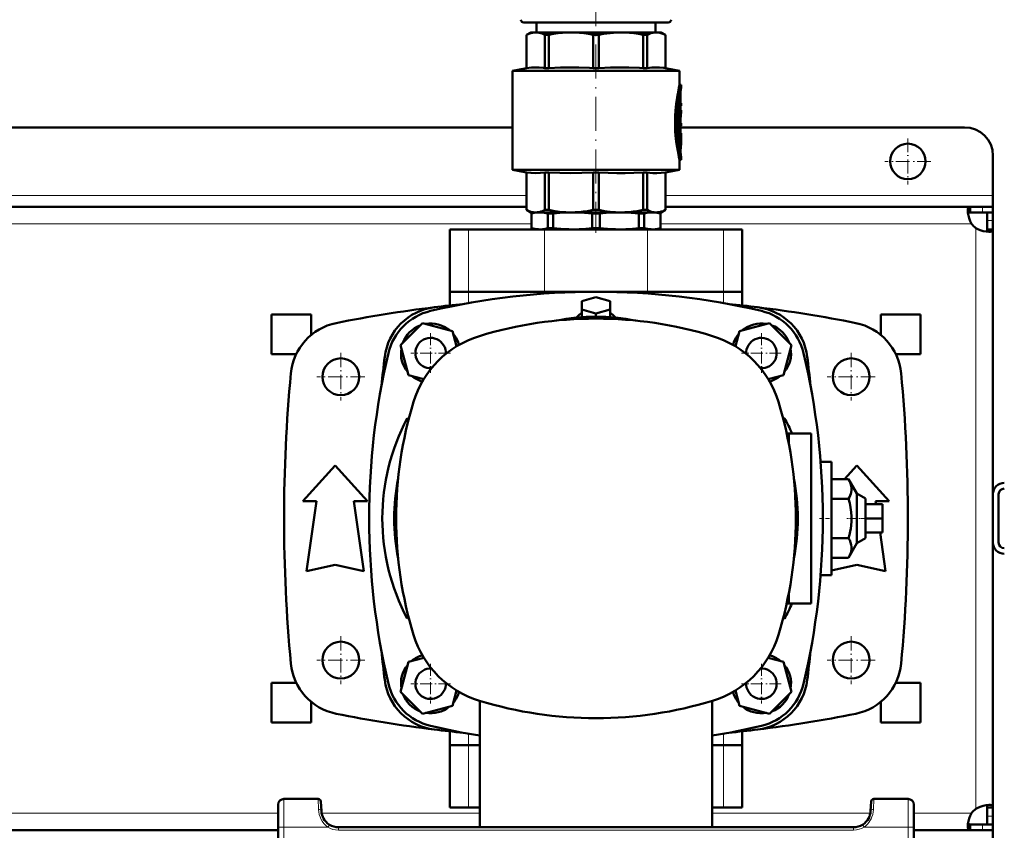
# Model space of a CAD drawing. Extents: x -1351 to 1763, y -1300 to 612.
# Tile 33 of 80: x 238 to 586, y -1127 to -841. Entities that reach past the tile are written whole.
import ezdxf

# ---------------------------------------------------------------- set-up
doc = ezdxf.new("R2010")
doc.units = 0
doc.linetypes.add('DASHDOT', pattern=[18.5, 12, -3, 0.5, -3])

msp = doc.modelspace()

# ---------------------------------------------------------------- linework, layer by layer
at = {"color": 7, "linetype": 'DASHDOT', "lineweight": 18}
msp.add_line((441.6, -831.6), (441.6, -916.53), dxfattribs=at)
at = {"color": 7, "lineweight": 50}
for p, q in [((416.1, -842.33), (467.1, -842.33)), ((420.6, -842.33), (420.6, -845.83)), ((462.6, -842.33), (462.6, -845.83)), ((418.6, -845.83), (417.1, -846.7)), ((417.1, -846.7), (417.12, -846.7)), ((417.1, -858.45), (417.1, -846.7)), ((417.12, -858.45), (417.12, -846.7)), ((418.6, -845.83), (420.35, -845.83)), ((420.35, -845.83), (432.8, -845.83)), ((423.58, -846.7), (425, -846.7)), ((423.58, -846.7), (423.58, -858.45)), ((425, -858.45), (425, -846.7)), ((432.8, -845.83), (450.4, -845.83)), ((440.6, -846.7), (442.61, -846.7)), ((440.6, -846.7), (440.6, -858.45)), ((442.61, -858.45), (442.61, -846.7)), ((450.4, -845.83), (462.85, -845.83)), ((458.2, -846.7), (459.62, -846.7)), ((458.2, -846.7), (458.2, -858.45)), ((459.62, -858.45), (459.62, -846.7)), ((462.85, -845.83), (464.6, -845.83)), ((464.6, -845.83), (466.1, -846.7)), ((466.1, -846.7), (466.08, -846.7)), ((466.08, -846.7), (466.08, -858.45)), ((466.1, -858.45), (466.1, -846.7)), ((417.1, -858.45), (412.1, -859.33)), ((441.6, -859.33), (412.1, -859.33)), ((412.1, -894.33), (412.1, -859.33)), ((417.12, -858.45), (417.1, -858.45)), ((423.58, -858.45), (425, -858.45)), ((440.6, -858.45), (442.61, -858.45)), ((441.6, -859.33), (471.1, -859.33)), ((458.2, -858.45), (459.62, -858.45)), ((466.08, -858.45), (466.1, -858.45)), ((466.1, -858.45), (471.1, -859.33)), ((471.1, -864.38), (471.1, -859.33)), ((471.1, -864.38), (471.6, -864.38)), ((471.6, -865.28), (471.6, -864.38)), ((471.1, -869.63), (471.1, -867.96)), ((471.42, -867.23), (471.42, -870.83)), ((470.8, -869.94), (470.8, -870.08)), ((470.8, -870.08), (470.8, -879.92)), ((471.37, -869.63), (470.86, -869.63)), ((471.31, -870.08), (471.31, -879.92)), ((471.42, -874.76), (471.42, -870.08)), ((471.42, -870.83), (471.52, -870.83)), ((471.52, -870.83), (471.6, -870.83)), ((471.6, -871.73), (471.6, -870.83)), ((471.42, -871.73), (471.52, -871.73)), ((471.6, -873.24), (471.42, -873.24)), ((471.6, -871.73), (471.52, -871.73)), ((471.6, -874.12), (471.6, -873.24)), ((471.42, -877.91), (471.42, -876.54)), ((471.42, -876.54), (471.42, -877.91)), ((471.42, -877.91), (471.6, -877.91)), ((471.6, -878.81), (471.6, -877.91)), ((412.1, -879.33), (151.42, -879.33)), ((470.8, -881.78), (470.8, -884.78)), ((471.37, -880.37), (470.86, -880.37)), ((470.86, -881.33), (471.37, -881.33)), ((471.1, -881.33), (471.1, -880.37)), ((471.31, -881.78), (471.31, -884.78)), ((471.37, -881.33), (471.6, -881.33)), ((471.42, -878.81), (471.42, -881.33)), ((471.6, -878.81), (471.42, -878.81)), ((471.42, -879.92), (471.42, -878.81)), ((571.6, -879.33), (471.42, -879.33)), ((471.6, -882.23), (471.6, -881.33)), ((471.37, -885.23), (470.86, -885.23)), ((471.1, -887.21), (471.1, -885.23)), ((471.42, -884.78), (471.42, -882.47)), ((471.54, -882.82), (471.42, -882.82)), ((471.6, -882.23), (471.45, -882.23)), ((471.59, -882.23), (471.59, -883.67)), ((471.6, -884.95), (471.6, -883.9)), ((471.1, -890.78), (471.6, -890.78)), ((471.1, -894.33), (471.1, -890.78)), ((471.6, -890.78), (471.6, -889.88)), ((581.6, -903.33), (581.6, -889.33)), ((412.1, -894.33), (441.6, -894.33)), ((417.1, -895.21), (412.1, -894.33)), ((417.1, -895.21), (417.12, -895.21)), ((417.1, -908.47), (417.1, -895.21)), ((417.12, -908.47), (417.12, -895.21)), ((423.58, -895.21), (425, -895.21)), ((423.58, -895.21), (423.58, -908.47)), ((425, -908.47), (425, -895.21)), ((440.6, -895.21), (441.6, -895.21)), ((440.6, -895.21), (440.6, -908.47)), ((441.6, -894.33), (471.1, -894.33)), ((441.6, -895.21), (442.61, -895.21)), ((442.61, -908.47), (442.61, -895.21)), ((458.2, -895.21), (459.62, -895.21)), ((458.2, -895.21), (458.2, -908.47)), ((459.62, -908.47), (459.62, -895.21)), ((466.08, -895.21), (466.1, -895.21)), ((466.08, -895.21), (466.08, -908.47)), ((466.1, -895.21), (471.1, -894.33)), ((466.1, -908.47), (466.1, -895.21)), ((581.6, -907.33), (581.6, -903.33)), ((417.1, -907.33), (146.1, -907.33)), ((417.1, -908.47), (417.12, -908.47)), ((418.6, -909.33), (417.1, -908.47)), ((418.6, -909.33), (420.35, -909.33)), ((420.1, -909.33), (418.85, -909.79)), ((418.89, -909.79), (418.85, -909.79)), ((418.85, -914.88), (418.85, -909.79)), ((418.89, -914.88), (418.89, -909.79)), ((420.35, -909.33), (432.8, -909.33)), ((423.58, -908.47), (425, -908.47)), ((424.58, -914.88), (424.58, -909.79)), ((426.5, -909.79), (424.58, -909.79)), ((426.5, -914.88), (426.5, -909.79)), ((432.8, -909.33), (441.6, -909.33)), ((440.25, -914.88), (440.25, -909.79)), ((441.6, -909.79), (440.25, -909.79)), ((440.6, -908.47), (441.6, -908.47)), ((441.6, -908.47), (442.61, -908.47)), ((441.6, -909.33), (450.4, -909.33)), ((442.96, -909.79), (441.6, -909.79)), ((442.96, -914.88), (442.96, -909.79)), ((450.4, -909.33), (462.85, -909.33)), ((458.62, -909.79), (456.7, -909.79)), ((456.7, -914.88), (456.7, -909.79)), ((458.2, -908.47), (459.62, -908.47)), ((458.62, -914.88), (458.62, -909.79)), ((462.85, -909.33), (464.6, -909.33)), ((463.1, -909.33), (464.35, -909.79)), ((464.31, -914.88), (464.31, -909.79)), ((464.35, -909.79), (464.31, -909.79)), ((464.35, -914.88), (464.35, -909.79)), ((464.6, -909.33), (466.1, -908.47)), ((466.08, -908.47), (466.1, -908.47)), ((573.57, -907.33), (466.1, -907.33)), ((573.57, -907.33), (573.57, -909.33)), ((577.9, -907.33), (573.57, -907.33)), ((573.57, -909.33), (577.9, -909.33)), ((581.6, -907.33), (577.9, -907.33)), ((581.6, -909.33), (577.9, -909.33)), ((579.6, -912.2), (579.6, -909.33)), ((581.6, -909.33), (581.51, -909.33)), ((581.6, -907.33), (581.6, -909.33)), ((581.6, -912.2), (581.6, -909.33)), ((579.6, -915.36), (579.6, -912.2)), ((581.6, -915.36), (581.6, -912.2)), ((390.1, -915.33), (396.64, -915.33)), ((390.1, -937.33), (390.1, -915.33)), ((423.47, -915.33), (396.64, -915.33)), ((418.89, -914.88), (418.85, -914.88)), ((420.1, -915.33), (418.85, -914.88)), ((421.74, -915.33), (420.1, -915.33)), ((433.37, -915.33), (421.74, -915.33)), ((423.47, -915.33), (459.74, -915.33)), ((426.5, -914.88), (424.58, -914.88)), ((441.6, -915.33), (433.37, -915.33)), ((441.6, -914.88), (440.25, -914.88)), ((442.96, -914.88), (441.6, -914.88)), ((449.83, -915.33), (441.6, -915.33)), ((461.47, -915.33), (449.83, -915.33)), ((458.62, -914.88), (456.7, -914.88)), ((486.57, -915.33), (459.74, -915.33)), ((463.1, -915.33), (461.47, -915.33)), ((463.1, -915.33), (464.35, -914.88)), ((464.35, -914.88), (464.31, -914.88)), ((486.57, -915.33), (493.1, -915.33)), ((493.1, -937.33), (493.1, -915.33)), ((581.6, -915.36), (579.6, -915.36)), ((581.6, -1008.77), (581.6, -915.36)), ((390.1, -937.33), (396.64, -937.33)), ((390.1, -942.17), (390.1, -937.33)), ((396.64, -937.33), (390.1, -937.33)), ((423.47, -937.33), (396.64, -937.33)), ((396.64, -937.33), (423.47, -937.33)), ((423.47, -937.33), (459.74, -937.33)), ((459.74, -937.33), (423.47, -937.33)), ((486.57, -937.33), (459.74, -937.33)), ((459.74, -937.33), (486.57, -937.33)), ((486.57, -937.33), (493.1, -937.33)), ((493.1, -937.33), (486.57, -937.33)), ((493.1, -942.17), (493.1, -937.33)), ((436.6, -940.72), (441.6, -939.27)), ((436.6, -943.6), (436.6, -940.72)), ((441.6, -939.27), (446.6, -940.72)), ((446.6, -940.72), (446.6, -943.6)), ((441.6, -945.05), (436.6, -943.6)), ((436.6, -946.32), (436.6, -943.6)), ((446.6, -943.6), (441.6, -945.05)), ((446.6, -946.32), (446.6, -943.6)), ((327.1, -959.33), (327.1, -945.33)), ((341.1, -945.33), (327.1, -945.33)), ((341.1, -945.33), (341.1, -952.63)), ((435, -946.19), (434.81, -946.47)), ((441.6, -946.14), (441.6, -945.05)), ((448.2, -946.19), (448.4, -946.47)), ((556.1, -945.33), (542.1, -945.33)), ((542.1, -945.33), (542.1, -952.63)), ((556.1, -959.33), (556.1, -945.33)), ((380.43, -948.4), (372.67, -956.16)), ((391.02, -951.24), (380.43, -948.4)), ((392.46, -956.6), (391.02, -951.24)), ((492.18, -951.24), (490.75, -956.6)), ((502.78, -948.4), (492.18, -951.24)), ((510.53, -956.16), (502.78, -948.4)), ((372.67, -956.16), (375.51, -966.75)), ((507.69, -966.75), (510.53, -956.16)), ((335.88, -959.33), (327.1, -959.33)), ((556.1, -959.33), (547.33, -959.33)), ((375.51, -966.75), (380.87, -968.19)), ((502.34, -968.19), (507.69, -966.75)), ((375.07, -981.95), (375.56, -982.22)), ((508.14, -981.95), (507.64, -982.22)), ((508.86, -987.33), (509.57, -987.33)), ((509.57, -987.33), (509.57, -990.77)), ((517.49, -987.33), (509.57, -987.33)), ((517.49, -1047.33), (517.49, -987.33)), ((338.23, -1011.21), (349.6, -998.71)), ((349.6, -998.71), (360.98, -1011.21)), ((520.81, -997.33), (524.6, -997.33)), ((524.6, -997.33), (524.6, -1037.33)), ((529.26, -1003.48), (533.6, -998.71)), ((533.6, -998.71), (544.98, -1011.21)), ((524.6, -1003.48), (530.68, -1003.48)), ((530.68, -1003.48), (533.6, -1008.6)), ((524.6, -1010.4), (530.68, -1010.4)), ((533.6, -1008.6), (533.6, -1026.06)), ((533.6, -1008.6), (536.6, -1010.33)), ((536.6, -1024.33), (536.6, -1010.33)), ((581.6, -1008.83), (581.6, -1025.83)), ((583.6, -1008.83), (583.6, -1025.83)), ((342.98, -1011.21), (338.23, -1011.21)), ((339.48, -1035.96), (342.98, -1011.21)), ((356.23, -1011.21), (359.73, -1035.96)), ((360.98, -1011.21), (356.23, -1011.21)), ((536.6, -1012.33), (542.6, -1012.33)), ((544.98, -1011.21), (540.23, -1011.21)), ((540.23, -1011.21), (540.39, -1012.33)), ((542.6, -1017.33), (542.6, -1012.33)), ((536.6, -1017.33), (542.6, -1017.33)), ((542.6, -1022.33), (542.6, -1017.33)), ((524.6, -1024.26), (530.68, -1024.26)), ((536.6, -1024.33), (533.6, -1026.06)), ((536.6, -1022.33), (542.6, -1022.33)), ((541.8, -1022.33), (543.73, -1035.96)), ((533.6, -1026.06), (530.68, -1031.19)), ((581.6, -1025.9), (581.6, -1119.3)), ((524.6, -1031.19), (530.68, -1031.19)), ((349.6, -1033.71), (339.48, -1035.96)), ((359.73, -1035.96), (349.6, -1033.71)), ((533.6, -1033.71), (524.6, -1035.71)), ((543.73, -1035.96), (533.6, -1033.71)), ((520.81, -1037.33), (524.6, -1037.33)), ((509.57, -1043.89), (509.57, -1047.33)), ((508.86, -1047.33), (509.57, -1047.33)), ((509.57, -1047.33), (517.49, -1047.33)), ((375.56, -1052.45), (375.07, -1052.71)), ((507.64, -1052.45), (508.14, -1052.71)), ((375.51, -1067.91), (372.67, -1078.51)), ((380.87, -1066.48), (375.51, -1067.91)), ((507.69, -1067.91), (502.34, -1066.48)), ((510.53, -1078.51), (507.69, -1067.91)), ((335.88, -1075.33), (327.1, -1075.33)), ((327.1, -1089.33), (327.1, -1075.33)), ((556.1, -1075.33), (547.33, -1075.33)), ((556.1, -1089.33), (556.1, -1075.33)), ((372.67, -1078.51), (380.43, -1086.26)), ((391.02, -1083.43), (392.46, -1078.07)), ((490.75, -1078.07), (492.18, -1083.43)), ((502.78, -1086.26), (510.53, -1078.51)), ((341.1, -1082.03), (341.1, -1089.33)), ((400.6, -1126.33), (400.6, -1081.72)), ((482.6, -1081.72), (482.6, -1126.33)), ((542.1, -1082.03), (542.1, -1089.33)), ((380.43, -1086.26), (391.02, -1083.43)), ((492.18, -1083.43), (502.78, -1086.26)), ((341.1, -1089.33), (327.1, -1089.33)), ((556.1, -1089.33), (542.1, -1089.33)), ((390.1, -1097.33), (390.1, -1092.49)), ((493.1, -1097.33), (493.1, -1092.49)), ((396.64, -1097.33), (390.1, -1097.33)), ((390.1, -1097.33), (396.64, -1097.33)), ((390.1, -1097.33), (390.1, -1119.33)), ((396.64, -1097.33), (400.6, -1097.33)), ((400.6, -1097.33), (396.64, -1097.33)), ((482.6, -1097.33), (486.57, -1097.33)), ((486.57, -1097.33), (482.6, -1097.33)), ((493.1, -1097.33), (486.57, -1097.33)), ((486.57, -1097.33), (493.1, -1097.33)), ((493.1, -1097.33), (493.1, -1119.33)), ((343.58, -1116.33), (331.52, -1116.33)), ((344.76, -1120.65), (344.58, -1117.28)), ((538.62, -1117.28), (538.45, -1120.65)), ((551.68, -1116.33), (539.62, -1116.33)), ((329.52, -1118.32), (329.48, -1126.28)), ((344.76, -1120.73), (344.76, -1120.65)), ((396.64, -1119.33), (390.1, -1119.33)), ((396.64, -1119.33), (400.6, -1119.33)), ((482.6, -1119.33), (486.57, -1119.33)), ((493.1, -1119.33), (486.57, -1119.33)), ((553.68, -1118.32), (553.72, -1126.28)), ((579.6, -1119.3), (579.6, -1122.47)), ((581.6, -1119.3), (579.6, -1119.3)), ((581.6, -1119.3), (581.6, -1122.47)), ((579.6, -1122.47), (579.6, -1125.33)), ((581.6, -1122.47), (581.6, -1125.33)), ((329.47, -1127.33), (233.73, -1127.33)), ((329.1, -1198.33), (329.48, -1126.28)), ((532.45, -1126.33), (350.75, -1126.33)), ((363.59, -1126.33), (363.6, -1126.33)), ((365.6, -1126.33), (366.6, -1126.33)), ((365.6, -1126.33), (366.6, -1126.33)), ((366.6, -1126.33), (505.6, -1126.33)), ((471.93, -1126.33), (400.6, -1126.33)), ((478.36, -1126.33), (472.92, -1126.33)), ((482.6, -1126.33), (482.14, -1126.33)), ((506.6, -1126.33), (505.6, -1126.33)), ((506.6, -1126.33), (505.6, -1126.33)), ((553.72, -1126.28), (554.1, -1198.33)), ((573.57, -1127.33), (553.73, -1127.33)), ((573.57, -1127.33), (573.57, -1125.33)), ((577.9, -1125.33), (573.57, -1125.33)), ((577.9, -1127.33), (573.57, -1127.33)), ((581.6, -1125.33), (577.9, -1125.33)), ((581.6, -1127.33), (577.9, -1127.33)), ((581.6, -1125.33), (579.6, -1125.33)), ((581.6, -1127.33), (581.6, -1125.33)), ((581.6, -1127.33), (581.6, -1131.33))]:
    msp.add_line(p, q, dxfattribs=at)
at = {"color": 7, "linetype": 'DASHDOT', "lineweight": 18, "ltscale": 0.006833}
msp.add_line((471.2, -867.23), (471.48, -867.23), dxfattribs=at)
at = {"color": 7, "lineweight": 18}
for p, q in [((471.23, -867.23), (471.42, -867.23)), ((471.37, -866.47), (471.45, -866.47)), ((470.8, -870.08), (471.31, -870.08)), ((470.8, -879.92), (471.31, -879.92)), ((470.8, -881.78), (471.31, -881.78)), ((470.8, -884.78), (471.31, -884.78)), ((471.42, -883.65), (471.53, -883.65)), ((471.1, -886.55), (471.49, -886.55)), ((471.41, -888.9), (471.47, -888.9)), ((417.1, -903.33), (146.1, -903.33)), ((581.6, -903.33), (466.1, -903.33)), ((577.9, -907.33), (577.9, -909.33)), ((581.6, -912.2), (579.6, -912.2)), ((418.85, -913.33), (144.35, -913.33)), ((396.64, -937.33), (396.64, -915.33)), ((423.47, -937.33), (423.47, -915.33)), ((459.74, -937.33), (459.74, -915.33)), ((574.07, -913.33), (464.35, -913.33)), ((486.57, -937.33), (486.57, -915.33)), ((575.6, -1017.33), (575.6, -914.87)), ((396.64, -937.33), (396.64, -941.34)), ((423.47, -937.33), (423.47, -937.98)), ((459.74, -937.33), (459.74, -937.98)), ((486.57, -941.34), (486.57, -937.33)), ((575.6, -1017.33), (575.6, -1119.8)), ((396.64, -1093.32), (396.64, -1097.33)), ((486.57, -1097.33), (486.57, -1093.32)), ((396.64, -1097.33), (396.64, -1119.33)), ((486.57, -1097.33), (486.57, -1119.33)), ((331.52, -1116.33), (331.48, -1126.28)), ((343.58, -1116.33), (343.76, -1120.07)), ((539.44, -1120.07), (539.62, -1116.33)), ((551.72, -1126.28), (551.68, -1116.33)), ((329.5, -1121.33), (233.7, -1121.33)), ((400.6, -1121.33), (344.83, -1121.33)), ((538.37, -1121.33), (482.6, -1121.33)), ((574.07, -1121.33), (553.7, -1121.33)), ((581.6, -1122.47), (579.6, -1122.47)), ((331.48, -1126.28), (331.1, -1198.33)), ((347.07, -1126.28), (331.48, -1126.28)), ((347.44, -1125.68), (347.07, -1126.28)), ((347.59, -1125.43), (347.44, -1125.68)), ((350.75, -1127.33), (350.75, -1126.33)), ((350.76, -1126.33), (350.75, -1126.33)), ((532.45, -1127.33), (350.75, -1127.33)), ((532.45, -1127.33), (532.45, -1126.33)), ((535.61, -1125.43), (535.77, -1125.68)), ((535.77, -1125.68), (536.14, -1126.28)), ((551.72, -1126.28), (536.14, -1126.28)), ((551.72, -1126.28), (552.1, -1198.33)), ((577.9, -1127.33), (577.9, -1125.33))]:
    msp.add_line(p, q, dxfattribs=at)
at = {"color": 7, "linetype": 'DASHDOT', "lineweight": 18, "ltscale": 0.018776}
msp.add_line((471.49, -870.08), (470.74, -870.08), dxfattribs=at)
at = {"color": 7, "linetype": 'DASHDOT', "lineweight": 18, "ltscale": 0.003076}
msp.add_line((471.53, -871.28), (471.41, -871.28), dxfattribs=at)
at = {"color": 7, "linetype": 'DASHDOT', "lineweight": 18, "ltscale": 0.019035}
for p, q in [((471.49, -879.92), (470.73, -879.92)), ((471.49, -884.78), (470.73, -884.78))]:
    msp.add_line(p, q, dxfattribs=at)
at = {"color": 7, "linetype": 'DASHDOT', "lineweight": 18, "ltscale": 0.016974}
msp.add_line((471.42, -881.78), (470.74, -881.78), dxfattribs=at)
at = {"color": 7, "linetype": 'DASHDOT', "lineweight": 18, "ltscale": 0.000875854}
msp.add_line((471.41, -882.47), (471.45, -882.47), dxfattribs=at)
at = {"color": 7, "linetype": 'DASHDOT', "lineweight": 18, "ltscale": 0.004106}
msp.add_line((471.57, -883.27), (471.41, -883.27), dxfattribs=at)
at = {"color": 7, "linetype": 'DASHDOT', "lineweight": 18, "ltscale": 0.40625}
for p, q in [((551.6, -883.21), (551.6, -899.46)), ((559.73, -891.33), (543.48, -891.33))]:
    msp.add_line(p, q, dxfattribs=at)
at = {"color": 7, "linetype": 'DASHDOT', "lineweight": 18, "ltscale": 0.011627}
msp.add_line((471.06, -887.78), (471.53, -887.78), dxfattribs=at)
at = {"color": 7, "linetype": 'DASHDOT', "lineweight": 18, "ltscale": 0.349701}
for p, q in [((383.27, -952), (383.27, -965.99)), ((499.94, -952), (499.94, -965.99)), ((390.26, -959), (376.27, -959)), ((506.93, -959), (492.94, -959)), ((383.27, -1068.67), (383.27, -1082.66)), ((499.94, -1068.67), (499.94, -1082.66)), ((390.26, -1075.67), (376.27, -1075.67)), ((506.93, -1075.67), (492.94, -1075.67))]:
    msp.add_line(p, q, dxfattribs=at)
at = {"color": 7, "linetype": 'DASHDOT', "lineweight": 18, "ltscale": 0.422501}
for p, q in [((351.6, -958.88), (351.6, -975.78)), ((531.6, -958.88), (531.6, -975.78)), ((360.05, -967.33), (343.15, -967.33)), ((540.05, -967.33), (523.15, -967.33)), ((360.05, -1067.33), (343.15, -1067.33)), ((540.05, -1067.33), (523.15, -1067.33))]:
    msp.add_line(p, q, dxfattribs=at)
at = {"color": 7, "linetype": 'DASHDOT', "lineweight": 18, "ltscale": 0.113651}
msp.add_line((520.43, -1017.33), (524.98, -1017.33), dxfattribs=at)
at = {"color": 7, "linetype": 'DASHDOT', "lineweight": 18, "ltscale": 0.177682}
msp.add_line((537.19, -1017.33), (530.09, -1017.33), dxfattribs=at)
at = {"color": 7, "linetype": 'DASHDOT', "lineweight": 18, "ltscale": 0.422498}
for p, q in [((351.6, -1058.88), (351.6, -1075.78)), ((531.6, -1058.88), (531.6, -1075.78))]:
    msp.add_line(p, q, dxfattribs=at)
at = {"color": 7, "lineweight": 50}
for points in [[(420.35, -845.83), (419.77, -845.86), (419.17, -845.95), (418.57, -846.1), (417.97, -846.31), (417.12, -846.7)], [(423.58, -846.7), (422.57, -846.25), (421.6, -845.97), (420.97, -845.87), (420.35, -845.83)], [(432.8, -845.83), (431.3, -845.87), (429.78, -845.97), (428.24, -846.14), (426.65, -846.38), (425, -846.7)], [(440.6, -846.7), (438.95, -846.38), (437.36, -846.13), (435.82, -845.97), (434.3, -845.87), (432.8, -845.83)], [(450.4, -845.83), (448.9, -845.87), (446.62, -846.04), (444.25, -846.38), (442.61, -846.7)], [(458.2, -846.7), (456.55, -846.38), (454.97, -846.13), (453.42, -845.97), (451.9, -845.87), (450.4, -845.83)], [(462.85, -845.83), (462.23, -845.87), (461.6, -845.97), (460.96, -846.14), (459.97, -846.53), (459.62, -846.7)], [(462.85, -845.83), (463.63, -845.88), (464.42, -846.04), (465.23, -846.31), (466.08, -846.7)], [(417.12, -858.45), (418.82, -858.25), (420.43, -858.19), (421.5, -858.22), (423.07, -858.38), (423.58, -858.45)], [(425, -858.45), (429.1, -858.25), (432.98, -858.19), (435.57, -858.22), (439.36, -858.38), (440.6, -858.45)], [(442.61, -858.45), (446.7, -858.25), (450.58, -858.19), (453.17, -858.22), (456.96, -858.38), (458.2, -858.45)], [(459.62, -858.45), (461.32, -858.25), (462.92, -858.19), (464, -858.22), (465.57, -858.38), (466.08, -858.45)], [(471.1, -864.38), (470.87, -865.4), (470.43, -867.53), (470.2, -868.81), (469.88, -871.02), (469.64, -873.35), (469.52, -875.32), (469.47, -877.31), (469.5, -879.31), (469.57, -880.79), (469.68, -882.26), (469.91, -884.34), (470.19, -886.31), (470.41, -887.56), (470.84, -889.68), (471.1, -890.78)], [(471.6, -864.38), (471.37, -865.4), (470.98, -867.3), (470.71, -868.86), (470.46, -870.57), (470.21, -872.86), (470.03, -875.67), (470, -877.34), (470.02, -879.02), (470.13, -881.33), (470.34, -883.58), (470.58, -885.45), (471.04, -888.2), (471.36, -889.71), (471.6, -890.78)], [(471.6, -889.88), (471.24, -888.03), (470.85, -885.54), (470.62, -883.67), (470.41, -881.3), (470.31, -879.17), (470.29, -877.02), (470.35, -874.87), (470.51, -872.55), (470.72, -870.59), (471.13, -867.79), (471.6, -865.28)], [(471.37, -869.63), (471.36, -869.63), (471.36, -869.63), (471.36, -869.64), (471.35, -869.65), (471.34, -869.69), (471.31, -870.08)], [(471.42, -870.08), (471.41, -869.78), (471.39, -869.68), (471.38, -869.65), (471.38, -869.64), (471.37, -869.63), (471.37, -869.63)], [(471.52, -870.83), (471.52, -870.83), (471.52, -870.83), (471.52, -870.84), (471.51, -870.85), (471.5, -870.96), (471.5, -871.6), (471.51, -871.7), (471.52, -871.73), (471.52, -871.73), (471.52, -871.73), (471.52, -871.73)], [(470.8, -879.92), (470.82, -880.22), (470.84, -880.33), (470.85, -880.36), (470.85, -880.37), (470.86, -880.37), (470.86, -880.37)], [(470.86, -881.33), (470.86, -881.33), (470.85, -881.34), (470.85, -881.35), (470.83, -881.39), (470.8, -881.78)], [(471.31, -879.92), (471.32, -880.22), (471.34, -880.33), (471.35, -880.36), (471.36, -880.37), (471.36, -880.37), (471.37, -880.37)], [(471.37, -881.33), (471.36, -881.33), (471.36, -881.33), (471.36, -881.34), (471.35, -881.35), (471.34, -881.39), (471.31, -881.78)], [(471.37, -880.37), (471.37, -880.37), (471.38, -880.37), (471.38, -880.35), (471.39, -880.32), (471.42, -879.92)], [(470.8, -884.78), (470.82, -885.08), (470.84, -885.19), (470.85, -885.22), (470.85, -885.23), (470.86, -885.23), (470.86, -885.23)], [(471.31, -884.78), (471.32, -885.08), (471.34, -885.19), (471.35, -885.22), (471.36, -885.23), (471.36, -885.23), (471.37, -885.23)], [(471.37, -885.23), (471.37, -885.23), (471.38, -885.23), (471.38, -885.21), (471.39, -885.18), (471.42, -884.78)], [(471.42, -882.47), (471.43, -882.26), (471.44, -882.24), (471.44, -882.24), (471.44, -882.23), (471.44, -882.23), (471.45, -882.23)], [(471.54, -882.82), (471.54, -882.82), (471.54, -882.82), (471.54, -882.83), (471.52, -882.92), (471.51, -883.21), (471.53, -883.65)], [(471.56, -882.88), (471.55, -882.83), (471.55, -882.82), (471.54, -882.82), (471.54, -882.82)], [(471.49, -886.55), (471.43, -887.18), (471.42, -887.94), (471.47, -888.9)], [(423.58, -895.21), (421.92, -895.41), (420.31, -895.48), (418.71, -895.41), (417.12, -895.21)], [(440.6, -895.21), (436.59, -895.41), (432.69, -895.48), (428.83, -895.41), (425, -895.21)], [(458.2, -895.21), (454.97, -895.39), (451.9, -895.47), (448.9, -895.47), (445.84, -895.39), (442.61, -895.21)], [(466.08, -895.21), (464.53, -895.41), (463.06, -895.48), (461.6, -895.44), (460.64, -895.35), (459.62, -895.21)], [(417.12, -908.47), (417.76, -908.77), (418.67, -909.09), (419.57, -909.28), (420.35, -909.33)], [(421.73, -909.33), (420.78, -909.39), (419.83, -909.54), (418.89, -909.79)], [(420.35, -909.33), (420.94, -909.3), (421.53, -909.21), (422.14, -909.06), (422.74, -908.85), (423.58, -908.47)], [(424.58, -909.79), (423.45, -909.5), (422.31, -909.35), (421.74, -909.33)], [(425, -908.47), (426.55, -908.77), (428.75, -909.09), (430.91, -909.28), (432.8, -909.33)], [(433.37, -909.33), (431.08, -909.38), (428.79, -909.54), (426.5, -909.79)], [(432.8, -909.33), (434.22, -909.3), (435.65, -909.21), (437.11, -909.06), (438.56, -908.85), (440.6, -908.47)], [(440.25, -909.79), (437.5, -909.5), (434.75, -909.35), (433.37, -909.33)], [(450.4, -909.33), (448.47, -909.28), (446.54, -909.11), (444.62, -908.85), (442.61, -908.47)], [(449.83, -909.33), (447.53, -909.38), (445.24, -909.54), (442.96, -909.79)], [(456.7, -909.79), (453.96, -909.5), (451.21, -909.35), (449.83, -909.33)], [(450.4, -909.33), (451.82, -909.3), (453.25, -909.21), (454.71, -909.06), (456.17, -908.85), (458.2, -908.47)], [(461.47, -909.33), (460.51, -909.38), (459.57, -909.54), (458.62, -909.79)], [(459.62, -908.47), (460.26, -908.77), (461.17, -909.09), (462.07, -909.28), (462.85, -909.33)], [(464.31, -909.79), (463.18, -909.5), (462.04, -909.35), (461.48, -909.33)], [(462.85, -909.33), (463.44, -909.3), (464.03, -909.21), (464.64, -909.06), (465.24, -908.85), (466.08, -908.47)], [(572.72, -908.75), (572.78, -908.11), (572.86, -907.85), (572.97, -907.64), (573.1, -907.48), (573.27, -907.38), (573.57, -907.33)], [(574.07, -913.33), (573.59, -912.39), (573.21, -911.41), (572.94, -910.44), (572.78, -909.52), (572.72, -908.75)], [(572.81, -909.77), (572.98, -909.52), (573.23, -909.38), (573.57, -909.33)], [(418.89, -914.88), (420.03, -915.17), (421.17, -915.31), (421.74, -915.33)], [(421.74, -915.33), (422.69, -915.28), (423.64, -915.13), (424.58, -914.88)], [(426.5, -914.88), (429.24, -915.17), (432, -915.31), (433.37, -915.33)], [(433.37, -915.33), (435.67, -915.28), (437.96, -915.13), (440.25, -914.88)], [(442.96, -914.88), (445.7, -915.17), (448.45, -915.31), (449.83, -915.33)], [(449.83, -915.33), (452.13, -915.28), (454.42, -915.13), (456.7, -914.88)], [(458.62, -914.88), (459.75, -915.17), (460.89, -915.31), (461.47, -915.33)], [(461.47, -915.33), (462.42, -915.28), (463.36, -915.13), (464.31, -914.88)], [(580.18, -916.21), (579.24, -916.13), (578.18, -915.91), (577.07, -915.56), (576.32, -915.24), (575.6, -914.87)], [(579.6, -915.36), (579.56, -915.7), (579.41, -915.96), (579.17, -916.12)], [(581.6, -915.36), (581.58, -915.55), (581.53, -915.71), (581.43, -915.85), (581.3, -915.97), (581.12, -916.06), (580.91, -916.13), (580.57, -916.19), (580.18, -916.21)], [(530.68, -1010.4), (531, -1009.8), (531.27, -1009.21), (531.45, -1008.7), (531.59, -1008.2), (531.72, -1007.41), (531.73, -1006.62), (531.63, -1005.83), (531.4, -1005.03), (531.09, -1004.26), (530.68, -1003.48)], [(530.68, -1024.26), (530.99, -1023.11), (531.24, -1021.99), (531.44, -1020.92), (531.59, -1019.86), (531.72, -1018.27), (531.73, -1016.7), (531.63, -1015.12), (531.4, -1013.51), (531.09, -1011.98), (530.68, -1010.4)], [(530.68, -1031.19), (531, -1030.58), (531.27, -1029.99), (531.45, -1029.49), (531.59, -1028.99), (531.72, -1028.2), (531.73, -1027.41), (531.63, -1026.62), (531.4, -1025.82), (531.09, -1025.05), (530.68, -1024.26)], [(574.07, -1121.33), (573.59, -1122.28), (573.21, -1123.26), (572.94, -1124.23), (572.78, -1125.14), (572.72, -1125.91)], [(580.18, -1118.45), (579.24, -1118.53), (578.18, -1118.75), (577.07, -1119.11), (576.32, -1119.42), (575.6, -1119.8)], [(579.6, -1119.3), (579.56, -1118.96), (579.41, -1118.71), (579.17, -1118.54)], [(581.6, -1119.3), (581.58, -1119.12), (581.53, -1118.95), (581.43, -1118.81), (581.3, -1118.69), (581.12, -1118.6), (580.91, -1118.53), (580.57, -1118.47), (580.18, -1118.45)], [(572.81, -1124.9), (572.98, -1125.14), (573.23, -1125.29), (573.57, -1125.33)], [(572.72, -1125.91), (572.78, -1126.56), (572.86, -1126.82), (572.97, -1127.03), (573.1, -1127.18), (573.27, -1127.28), (573.57, -1127.33)]]:
    msp.add_lwpolyline(points, dxfattribs=at)
at = {"color": 7, "lineweight": 18}
for points in [[(344.61, -1123.41), (345.08, -1124.23), (345.66, -1125), (346.32, -1125.69), (347.07, -1126.28)], [(538.59, -1123.41), (538.22, -1124.07), (537.79, -1124.7), (537.3, -1125.28), (536.74, -1125.81), (536.14, -1126.28)], [(329.48, -1126.28), (329.48, -1126.28), (329.5, -1126.28), (329.7, -1126.28), (331.48, -1126.28)]]:
    msp.add_lwpolyline(points, dxfattribs=at)
at = {"color": 7, "lineweight": 50}
for centre, radius in [((551.6, -891.33), 6.25), ((351.6, -967.33), 6.5), ((531.6, -967.33), 6.5), ((351.6, -1067.33), 6.5), ((531.6, -1067.33), 6.5)]:
    msp.add_circle(centre, radius, dxfattribs=at)
for centre, radius, start, end in [((416.1, -841.33), 1, 180, 270), ((467.1, -841.33), 1, 270, 360), ((479.17, -867.19), 7.75, 174.6665, 180.2961), ((502.4, -869.71), 31.12, 171.814, 174.0215), ((470.88, -869.66), 0.033, 115.4624, 172.1605), ((502.31, -877.69), 31.03, 171.7518, 174.5773), ((501.76, -877.61), 30.35, 173.4075, 177.9816), ((571.6, -889.33), 10, 0, 90), ((460.27, -884.95), 11.33, 351.8657, 359.9883), ((460.3, -884.95), 11.31, 0.0034, 6.6192), ((460.31, -883.9), 11.29, 359.9979, 5.1558), ((502.52, -885.35), 31.25, 186.5147, 188.3307), ((579.72, -909.21), 7, 216.0817, 233.9139), ((441.6, -1191.45), 254.12, 76.7281, 103.2719), ((441.6, -1407.33), 468, 96.9973, 101.2889), ((387.04, -962.77), 20.1, 96.9973, 173.0027), ((387.85, -963.59), 20, 103.2719, 166.7281), ((441.6, -1407.33), 468, 95.738, 96.9973), ((441.6, -1407.33), 468, 83.0027, 84.262), ((441.6, -1407.33), 468, 78.7111, 83.0027), ((496.17, -962.77), 20.1, 6.9973, 83.0027), ((495.35, -963.59), 20, 13.2719, 76.7281), ((441.6, -1087.33), 140.5, 72.9805, 107.0195), ((441.6, -1017.34), 71.2, 78.6517, 101.348), ((353.9, -968), 20, 101.2889, 174.6592), ((383.27, -959), 10.45, 110.38, 159.62), ((383.27, -959), 10.45, 50.38, 99.62), ((499.94, -959), 10.45, 80.38, 129.62), ((499.94, -959), 10.45, 20.38, 69.62), ((529.3, -968), 20, 5.3408, 78.7111), ((410.72, -986.45), 35, 107.0195, 162.9805), ((383.27, -959), 5.38, 356.7546, 273.2445), ((383.27, -959), 10.45, 16.1206, 39.62), ((472.48, -986.45), 35, 17.0195, 72.9805), ((499.94, -959), 10.45, 140.38, 163.8806), ((499.94, -959), 5.38, 266.7509, 183.2491), ((383.27, -959), 10.45, 170.38, 219.62), ((499.94, -959), 10.45, 320.38, 9.62), ((615.72, -1017.33), 254.12, 166.7281, 193.2719), ((831.6, -1017.33), 468, 173.0027, 174.2619), ((267.48, -1017.33), 254.12, 346.7281, 13.2719), ((51.6, -1017.33), 468, 5.738, 6.9973), ((881.6, -1017.33), 550, 174.6592, 185.3408), ((383.27, -959), 10.45, 230.38, 253.8785), ((499.94, -959), 10.45, 286.1194, 309.62), ((1.6, -1017.33), 550, 354.6592, 5.3408), ((511.6, -1017.33), 140.5, 162.9805, 197.0195), ((371.6, -1017.33), 140.5, 342.9805, 17.0195), ((441.6, -1017.33), 75.36, 152, 208), ((441.6, -1017.33), 75.36, 23.46, 28), ((441.6, -1017.34), 71.2, 168.5925, 191.4211), ((441.6, -1017.34), 71.2, 348.5766, 11.4099), ((585.6, -1008.83), 4, 90, 180), ((585.6, -1008.83), 2, 90, 180), ((585.6, -1025.83), 4, 180, 270), ((585.6, -1025.83), 2, 180, 270), ((441.6, -1017.33), 75.36, 332, 336.5399), ((410.72, -1048.21), 35, 197.0195, 252.9805), ((472.48, -1048.21), 35, 287.0195, 342.9805), ((831.6, -1017.33), 468, 185.7381, 186.9973), ((383.27, -1075.67), 10.45, 106.1227, 129.62), ((499.94, -1075.67), 10.45, 50.38, 73.8794), ((51.6, -1017.33), 468, 353.0027, 354.262), ((353.9, -1066.66), 20, 185.3408, 258.7111), ((383.27, -1075.67), 10.45, 140.38, 189.62), ((499.94, -1075.67), 10.45, 350.38, 39.62), ((529.3, -1066.66), 20, 281.2889, 354.6592), ((383.27, -1075.67), 5.38, 86.7591, 3.2409), ((499.94, -1075.67), 5.38, 176.7554, 93.2455), ((387.04, -1071.9), 20.1, 186.9973, 263.0027), ((387.85, -1071.08), 20, 193.2719, 256.7281), ((496.17, -1071.9), 20.1, 276.9973, 353.0027), ((495.35, -1071.08), 20, 283.2719, 346.7281), ((383.27, -1075.67), 10.45, 200.38, 249.62), ((383.27, -1075.67), 10.45, 320.38, 343.8773), ((499.94, -1075.67), 10.45, 196.1215, 219.62), ((499.94, -1075.67), 10.45, 290.38, 339.62), ((441.6, -947.33), 140.5, 252.9805, 287.0195), ((441.6, -627.33), 468, 258.7111, 262.9965), ((383.27, -1075.67), 10.45, 260.38, 309.62), ((499.94, -1075.67), 10.45, 230.38, 279.62), ((441.6, -627.33), 468, 276.9973, 281.2889), ((441.6, -843.21), 254.12, 256.7281, 260.7151), ((441.6, -627.33), 468, 263.0027, 264.2619), ((441.6, -843.21), 254.12, 279.2848, 283.2719), ((441.6, -627.33), 468, 275.7381, 276.9973), ((331.52, -1118.33), 2, 90, 179.7), ((343.58, -1117.33), 1, 3, 90), ((539.62, -1117.33), 1, 90, 177), ((551.68, -1118.33), 2, 0.3, 90), ((350.75, -1120.33), 6, 183.748, 208.7472), ((350.75, -1120.33), 6, 183.8433, 208.7473), ((532.45, -1120.33), 6, 331.2567, 356.994), ((579.72, -1125.45), 7, 126.0861, 143.9183), ((350.75, -1120.33), 6, 208.7491, 238.2522), ((532.45, -1120.33), 6, 301.749, 331.2523), ((350.75, -1120.33), 6, 238.2564, 270), ((532.45, -1120.33), 6, 270, 301.7436)]:
    msp.add_arc(centre, radius, start, end, dxfattribs=at)
at = {"color": 7, "lineweight": 18}
for centre, radius, start, end in [((352.21, -1119.69), 8.46, 182.6014, 206.0888), ((531.01, -1119.69), 8.44, 333.8842, 357.4163), ((350.75, -1120.32), 7.01, 238.2752, 269.9814), ((532.46, -1120.33), 6.99, 269.9849, 301.756)]:
    msp.add_arc(centre, radius, start, end, dxfattribs=at)
at = {"color": 7, "lineweight": 50}
for start_param, end_param in [(2.801753, 2.883189), (2.366399, 2.801753), (0.33984, 0.775193), (0.258404, 0.33984)]:
    msp.add_ellipse((441.6, -947.36), major_axis=(7, 0), ratio=0.5, start_param=start_param, end_param=end_param, dxfattribs=at)
at = {"color": 7, "lineweight": 18}
for centre, major_axis, ratio, start_param, end_param in [((343.76, -1120.7), (0.999, 0.052), 0.625417, 0.000123, 1.538026), ((539.44, -1120.7), (0.999, -0.052), 0.625465, 1.603675, 3.141634), ((551.72, -1126.29), (-2, -0.01), 0.005236, 3.141593, 4.712362)]:
    msp.add_ellipse(centre, major_axis=major_axis, ratio=ratio, start_param=start_param, end_param=end_param, dxfattribs=at)

doc.saveas('drawing.dxf')
